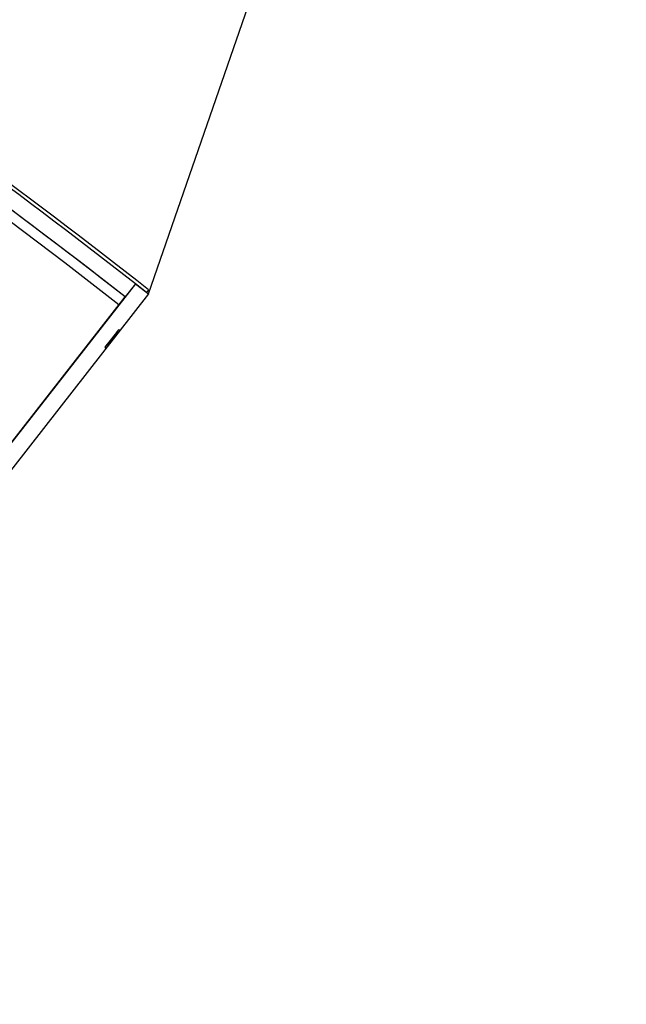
# Model space of a CAD drawing. Header units: millimetres. Extents: x 9903 to 16053, y 652 to 4977.
# Tile 62 of 83: x 11921 to 12103, y 1296 to 1591. Entities that reach past the tile are written whole.
import ezdxf

# ---------------------------------------------------------------- set-up
doc = ezdxf.new("R2010")
doc.units = ezdxf.units.MM
doc.header["$LTSCALE"] = 20
doc.header["$PDSIZE"] = -1
doc.linetypes.add('SLD-Solido', pattern=[0])
doc.layers.add('QUOTE', color=1, linetype='SLD-Solido')
doc.layers.add('SCHIZZI', color=9, linetype='Continuous')
doc.styles.add('SLDTEXTSTYLE2', font='GOTHIC.TTF', dxfattribs={"width": 0.913})
doc.dimstyles.new('SLDDIMSTYLE0', dxfattribs={"dimtxt": 70, "dimasz": 66.04, "dimexe": 0, "dimexo": 0.0625, "dimgap": 17.5, "dimtad": 1, "dimrnd": 1e-09, "dimzin": 12, "dimdsep": 46, "dimtxsty": 'SLDTEXTSTYLE2', "dimsah": 1, "dimcen": 0.09, "dimadec": 0, "dimazin": 3, "dimtfac": 1, "dimtofl": 0, "dimtmove": 0, "dimatfit": 3, "dimfxl": 1, "dimfrac": 2, "dimtolj": 1, "dimtzin": 12, "dimarcsym": 0})

# ---------------------------------------------------------------- blocks, each defined once
blk = doc.blocks.new('_D_3')
at = {"layer": 'Defpoints', "color": 0, "transparency": 16777216}
for p in [(10639.95, 1965.9), (12102.73, 1921.53), (11959.6, 1508.55)]:
    blk.add_point(p, dxfattribs=at)
at = {"layer": 'QUOTE', "color": 0, "lineweight": -2, "transparency": 16777216}
for p, q in [((10639.97, 1965.96), (10783.08, 2378.88)), ((10845.48, 2357.26), (12040.33, 1943.16)), ((11959.62, 1508.61), (12102.73, 1921.53))]:
    blk.add_line(p, q, dxfattribs=at)
at = {"layer": 'QUOTE', "color": 0, "transparency": 16777216}
for points in [[(10849.08, 2367.66), (10841.88, 2346.86), (10783.08, 2378.88)], [(12043.94, 1953.56), (12036.73, 1932.76), (12102.73, 1921.53)]]:
    blk.add_solid(points, dxfattribs=at)
at = {"layer": 'QUOTE', "color": 0, "transparency": 16777216, "insert": (11427.44, 2251.9), "char_height": 70, "attachment_point": 2, "rotation": 340.8853, "style": 'SLDTEXTSTYLE2'}
blk.add_mtext('\\A1;1396.65', dxfattribs=at)

msp = doc.modelspace()

# ---------------------------------------------------------------- linework, layer by layer
for p, q in [((11955.662, 1511.627), (11789.434, 1298.864)), ((11955.656, 1511.623), (11952.58, 1507.682)), ((11955.662, 1511.627), (11959.602, 1508.549)), ((11792.512, 1302.804), (11952.58, 1507.682)), ((11959.602, 1508.549), (11793.374, 1295.786)), ((11959.623, 1509.791), (11959.012, 1509.01))]:
    msp.add_line(p, q)
for radius, start, end in [(2141.629, 52.031928, 69.598185), (2146.629, 52.031928, 59.542789), (2147.629, 51.918407, 59.522771), (2141.629, 52.031928, 59.542789)]:
    msp.add_arc((10635.002, -180.68), radius, start, end)
at = {"layer": 'SCHIZZI'}
for p, q in [((11959.006, 1509.003), (11955.656, 1511.623)), ((11952.578, 1507.683), (11950.733, 1505.318)), ((11959.012, 1509.01), (11959.006, 1509.003)), ((11949.974, 1497.036), (11947.267, 1493.573)), ((11948.787, 1495.518), (11949.181, 1495.211)), ((11948.833, 1495.576), (11949.227, 1495.269)), ((11948.883, 1495.64), (11949.277, 1495.332)), ((11949.207, 1496.055), (11949.601, 1495.747)), ((11949.214, 1496.064), (11949.608, 1495.757)), ((11949.223, 1496.075), (11949.617, 1495.768)), ((11949.303, 1496.179), (11949.697, 1495.871)), ((11949.327, 1496.209), (11949.721, 1495.901)), ((11949.498, 1496.428), (11949.892, 1496.12)), ((11949.518, 1496.453), (11949.912, 1496.146)), ((11949.526, 1496.463), (11949.92, 1496.155)), ((11949.531, 1496.47), (11949.925, 1496.162)), ((11949.954, 1496.2), (11949.56, 1496.508)), ((11949.962, 1496.209), (11949.568, 1496.517)), ((11949.571, 1496.521), (11949.965, 1496.213)), ((11949.77, 1496.776), (11950.164, 1496.468)), ((11949.93, 1496.981), (11950.324, 1496.673)), ((11949.974, 1497.036), (11950.368, 1496.729)), ((11950.406, 1496.778), (11950.012, 1497.085)), ((11950.413, 1496.787), (11950.019, 1497.095)), ((11950.66, 1497.915), (11950.026, 1497.104)), ((11950.66, 1497.915), (11951.054, 1497.607)), ((11947.222, 1493.515), (11946.536, 1492.636)), ((11946.536, 1492.636), (11946.93, 1492.328)), ((11947.221, 1493.514), (11947.615, 1493.206)), ((11947.229, 1493.524), (11947.623, 1493.216)), ((11947.248, 1493.548), (11947.642, 1493.241)), ((11947.251, 1493.551), (11947.645, 1493.244)), ((11947.267, 1493.573), (11947.661, 1493.265)), ((11947.268, 1493.573), (11947.662, 1493.265)), ((11947.286, 1493.597), (11947.68, 1493.289)), ((11947.354, 1493.684), (11947.748, 1493.376)), ((11947.577, 1493.969), (11947.971, 1493.661)), ((11947.58, 1493.973), (11947.974, 1493.665)), ((11947.651, 1494.064), (11948.045, 1493.756)), ((11947.673, 1494.092), (11948.067, 1493.785)), ((11947.681, 1494.102), (11948.075, 1493.794)), ((11947.69, 1494.114), (11948.084, 1493.806)), ((11947.715, 1494.146), (11948.109, 1493.838)), ((11947.723, 1494.156), (11948.117, 1493.848)), ((11947.731, 1494.166), (11948.125, 1493.858)), ((11947.798, 1494.252), (11948.192, 1493.944)), ((11947.858, 1494.329), (11948.252, 1494.021)), ((11947.884, 1494.363), (11948.278, 1494.055)), ((11947.954, 1494.452), (11948.348, 1494.144)), ((11948.02, 1494.536), (11948.414, 1494.228)), ((11948.084, 1493.806), (11948.075, 1493.794)), ((11948.178, 1494.739), (11948.572, 1494.431)), ((11948.385, 1495.003), (11948.779, 1494.695)), ((11948.494, 1495.142), (11948.888, 1494.834))]:
    msp.add_line(p, q, dxfattribs=at)
msp.add_arc((10635.002, -180.68), 2138.629, 52.031973, 69.597622, dxfattribs=at)
for points, knots in [([(11950.009, 1497.081), (11950.009, 1497.082), (11950.013, 1497.087), (11949.994, 1497.062), (11949.981, 1497.046)], [0, 0, 0, 0, 0.30262489, 1, 1, 1, 1]), ([(11947.26, 1493.563), (11947.257, 1493.559), (11947.249, 1493.55), (11947.241, 1493.539), (11947.234, 1493.53), (11947.23, 1493.525), (11947.23, 1493.525), (11947.229, 1493.524)], [0, 0, 0, 0, 0.16190473, 0.36694461, 0.57469164, 0.78557349, 1, 1, 1, 1])]:
    msp.add_open_spline(points, degree=3, knots=knots, dxfattribs=at)

# ---------------------------------------------------------------- dimensions: what is measured, and where the dimension line sits
at = {"layer": 'QUOTE'}
dim = msp.add_linear_dim(base=(12102.73, 1921.533), p1=(10639.954, 1965.897), p2=(11959.602, 1508.549), angle=340.88531, dimstyle='SLDDIMSTYLE0', dxfattribs=at)
dim.commit()
dim.dimension.update_dxf_attribs({"geometry": '_D_3', "text_midpoint": (11397.633, 2165.897), "dimtype": 160})

doc.saveas('drawing.dxf')
